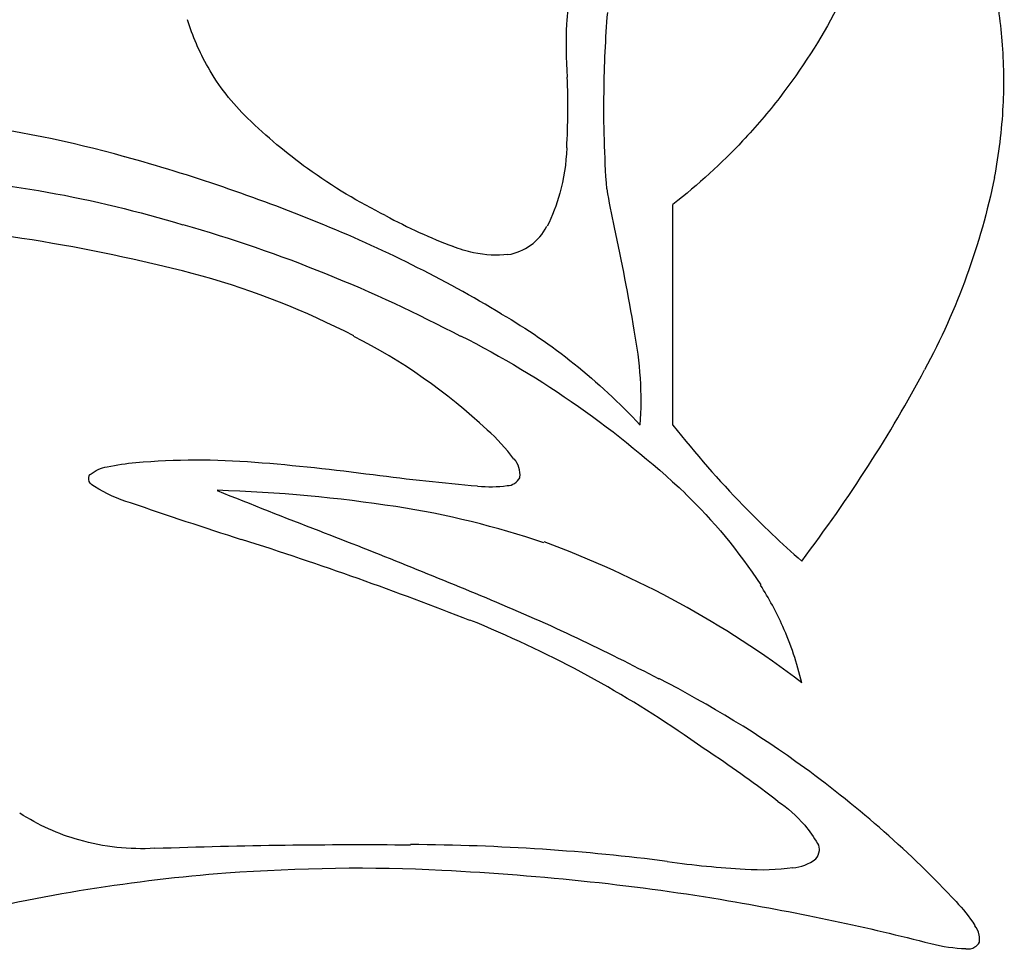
# Model space of a CAD drawing. Extents: x -1.04 to 1.04, y -1.04 to 1.04.
# Tile 16 of 19: x 0.52 to 1.04, y 0.03 to 0.52. Entities that reach past the tile are written whole.
import ezdxf

# ---------------------------------------------------------------- set-up
doc = ezdxf.new("R2010")
doc.units = 0

msp = doc.modelspace()

# ---------------------------------------------------------------- linework, layer by layer
at = {"layer": 'Default', "color": 202, "linetype": 'CONTINUOUS', "extrusion": (-0.782184, -0.325604, 0.531197)}
msp.add_arc((-2.5e-05, -2.3e-05, -1.225504), 0.246219, 218.52059, 227.810357, dxfattribs=at)
at = {"layer": 'Default', "color": 202, "linetype": 'CONTINUOUS', "extrusion": (0.782184, 0.325604, 0.531197)}
msp.add_arc((2.5e-05, 2.3e-05, 1.225504), 0.246219, 38.52059, 47.810357, dxfattribs=at)
at = {"layer": 'Default', "color": 202, "linetype": 'CONTINUOUS', "extrusion": (-0.681444, -0.511711, 0.523246)}
msp.add_arc((-0.001065, -0.001101, -1.21791), 0.282945, 39.501618, 48.123941, dxfattribs=at)
at = {"layer": 'Default', "color": 202, "linetype": 'CONTINUOUS', "extrusion": (0.681444, 0.511711, 0.523246)}
msp.add_arc((0.001065, 0.001101, 1.21791), 0.282945, 219.501618, 228.123941, dxfattribs=at)
at = {"layer": 'Default', "color": 202, "linetype": 'CONTINUOUS', "extrusion": (0.883667, 0.233895, -0.405493)}
msp.add_arc((4e-06, -6e-06, 1.168713), 0.4434, 304.544335, 311.13284, dxfattribs=at)
at = {"layer": 'Default', "color": 202, "linetype": 'CONTINUOUS', "extrusion": (-0.883667, -0.233895, -0.405493)}
msp.add_arc((-4e-06, 6e-06, -1.168713), 0.4434, 124.544335, 131.13284, dxfattribs=at)
at = {"layer": 'Default', "color": 202, "linetype": 'CONTINUOUS', "extrusion": (0.126808, 0.826221, -0.548889)}
msp.add_arc((-0.001479, -0.000314, 0.895129), 0.870981, 190.578466, 196.830342, dxfattribs=at)
at = {"layer": 'Default', "color": 202, "linetype": 'CONTINUOUS', "extrusion": (-0.126808, -0.826221, -0.548889)}
msp.add_arc((0.001479, 0.000314, -0.895129), 0.870981, 10.578466, 16.830342, dxfattribs=at)
at = {"layer": 'Default', "color": 202, "linetype": 'CONTINUOUS', "extrusion": (0.546107, 0.416336, -0.726932)}
msp.add_arc((0, 1e-06, 1.246419), 0.094549, 280.556346, 297.605254, dxfattribs=at)
at = {"layer": 'Default', "color": 202, "linetype": 'CONTINUOUS', "extrusion": (-0.546107, -0.416336, -0.726932)}
msp.add_arc((-0, -1e-06, -1.246419), 0.094549, 100.556346, 117.605254, dxfattribs=at)
at = {"layer": 'Default', "color": 202, "linetype": 'CONTINUOUS', "extrusion": (-0.75824, -0.343092, 0.554401)}
msp.add_arc((-1.2e-05, -1.5e-05, -1.233905), 0.199927, 226.892974, 236.255513, dxfattribs=at)
at = {"layer": 'Default', "color": 202, "linetype": 'CONTINUOUS', "extrusion": (0.75824, 0.343092, 0.554401)}
msp.add_arc((1.2e-05, 1.5e-05, 1.233905), 0.199927, 46.892974, 56.255513, dxfattribs=at)
at = {"layer": 'Default', "color": 202, "linetype": 'CONTINUOUS', "extrusion": (-0.613072, -0.546981, 0.570048)}
msp.add_arc((-0.001458, -0.000902, -1.187656), 0.391551, 29.968637, 36.850411, dxfattribs=at)
at = {"layer": 'Default', "color": 202, "linetype": 'CONTINUOUS', "extrusion": (0.613072, 0.546981, 0.570048)}
msp.add_arc((0.001458, 0.000902, 1.187656), 0.391551, 209.968637, 216.850411, dxfattribs=at)
at = {"layer": 'Default', "color": 202, "linetype": 'CONTINUOUS', "extrusion": (0.542517, 0.414984, -0.730386)}
msp.add_arc((-0, -5e-06, 1.24689), 0.088112, 258.24138, 280.496279, dxfattribs=at)
at = {"layer": 'Default', "color": 202, "linetype": 'CONTINUOUS', "extrusion": (-0.542517, -0.414984, -0.730386)}
msp.add_arc((0, 5e-06, -1.24689), 0.088112, 78.24138, 100.496279, dxfattribs=at)
at = {"layer": 'Default', "color": 202, "linetype": 'CONTINUOUS', "extrusion": (-0.327567, -0.465438, 0.822233)}
msp.add_arc((-0.001246, -0.000656, -1.166649), 0.450216, 26.921366, 32.373669, dxfattribs=at)
at = {"layer": 'Default', "color": 202, "linetype": 'CONTINUOUS', "extrusion": (0.327567, 0.465438, 0.822233)}
msp.add_arc((0.001246, 0.000656, 1.166649), 0.450216, 206.921366, 212.373669, dxfattribs=at)
at = {"layer": 'Default', "color": 202, "linetype": 'CONTINUOUS', "extrusion": (0.862251, 0.253868, -0.438262)}
msp.add_arc((-5e-06, 8e-06, 1.187066), 0.39164, 296.815153, 305.237542, dxfattribs=at)
at = {"layer": 'Default', "color": 202, "linetype": 'CONTINUOUS', "extrusion": (-0.862251, -0.253868, -0.438262)}
msp.add_arc((5e-06, -8e-06, -1.187066), 0.39164, 116.815153, 125.237542, dxfattribs=at)
at = {"layer": 'Default', "color": 202, "linetype": 'CONTINUOUS', "extrusion": (0.204008, 0.798282, -0.56668)}
msp.add_arc((-0.00511, -0.00151, 0.965198), 0.788961, 193.720577, 197.331942, dxfattribs=at)
at = {"layer": 'Default', "color": 202, "linetype": 'CONTINUOUS', "extrusion": (-0.204008, -0.798282, -0.56668)}
msp.add_arc((0.00511, 0.00151, -0.965198), 0.788961, 13.720577, 17.331942, dxfattribs=at)
at = {"layer": 'Default', "color": 202, "linetype": 'CONTINUOUS', "extrusion": (-0.535207, -0.587865, 0.606604)}
msp.add_arc((-4.1e-05, -1.6e-05, -1.145184), 0.501098, 20.104504, 26.478791, dxfattribs=at)
at = {"layer": 'Default', "color": 202, "linetype": 'CONTINUOUS', "extrusion": (0.535207, 0.587865, 0.606604)}
msp.add_arc((4.1e-05, 1.6e-05, 1.145184), 0.501098, 200.104504, 206.478791, dxfattribs=at)
at = {"layer": 'Default', "color": 202, "linetype": 'CONTINUOUS', "extrusion": (-0.343433, 0.208283, 0.91579)}
msp.add_arc((-0.000209, -5.8e-05, -1.036676), 0.698213, 194.246277, 202.252961, dxfattribs=at)
at = {"layer": 'Default', "color": 202, "linetype": 'CONTINUOUS', "extrusion": (0.343433, -0.208283, 0.91579)}
msp.add_arc((0.000209, 5.8e-05, 1.036676), 0.698213, 14.246277, 22.252961, dxfattribs=at)
at = {"layer": 'Default', "color": 202, "linetype": 'CONTINUOUS', "extrusion": (0.581824, 0.467917, -0.665232)}
msp.add_arc((1e-06, 6e-06, 1.233375), 0.203195, 247.537214, 259.469227, dxfattribs=at)
at = {"layer": 'Default', "color": 202, "linetype": 'CONTINUOUS', "extrusion": (-0.581824, -0.467917, -0.665232)}
msp.add_arc((-1e-06, -6e-06, -1.233375), 0.203195, 67.537214, 79.469227, dxfattribs=at)
at = {"layer": 'Default', "color": 202, "linetype": 'CONTINUOUS', "extrusion": (0.265135, 0.768112, -0.582845)}
msp.add_arc((6.3e-05, 2e-05, 1.018439), 0.724829, 194.581688, 200.78887, dxfattribs=at)
at = {"layer": 'Default', "color": 202, "linetype": 'CONTINUOUS', "extrusion": (-0.265135, -0.768112, -0.582845)}
msp.add_arc((-6.3e-05, -2e-05, -1.018439), 0.724829, 14.581688, 20.78887, dxfattribs=at)
at = {"layer": 'Default', "color": 202, "linetype": 'CONTINUOUS', "extrusion": (0.566994, 0.390292, -0.72539)}
msp.add_arc((1e-06, -0, 1.244062), 0.121701, 135.404036, 149.057602, dxfattribs=at)
at = {"layer": 'Default', "color": 202, "linetype": 'CONTINUOUS', "extrusion": (-0.566994, -0.390292, -0.72539)}
msp.add_arc((-1e-06, 0, -1.244062), 0.121701, 315.404036, 329.057602, dxfattribs=at)
at = {"layer": 'Default', "color": 202, "linetype": 'CONTINUOUS', "extrusion": (-0.224563, 0.511275, 0.82956)}
msp.add_arc((6e-06, 4e-06, -0.746043), 1.002962, 218.739735, 225.502436, dxfattribs=at)
at = {"layer": 'Default', "color": 202, "linetype": 'CONTINUOUS', "extrusion": (0.224563, -0.511275, 0.82956)}
msp.add_arc((-6e-06, -4e-06, 0.746043), 1.002962, 38.739735, 45.502436, dxfattribs=at)
at = {"layer": 'Default', "color": 202, "linetype": 'CONTINUOUS', "extrusion": (0.586534, 0.482225, -0.650721)}
msp.add_arc((-3e-06, -7e-06, 1.228856), 0.228933, 234.947134, 247.874936, dxfattribs=at)
at = {"layer": 'Default', "color": 202, "linetype": 'CONTINUOUS', "extrusion": (-0.586534, -0.482225, -0.650721)}
msp.add_arc((3e-06, 7e-06, -1.228856), 0.228933, 54.947134, 67.874936, dxfattribs=at)
at = {"layer": 'Default', "color": 202, "linetype": 'CONTINUOUS', "extrusion": (0.341045, -0.273257, -0.899455)}
msp.add_arc((6e-06, -4e-06, 1.007605), 0.739744, 327.762348, 340.221925, dxfattribs=at)
at = {"layer": 'Default', "color": 202, "linetype": 'CONTINUOUS', "extrusion": (-0.341045, 0.273257, -0.899455)}
msp.add_arc((-6e-06, 4e-06, -1.007605), 0.739744, 147.762348, 160.221925, dxfattribs=at)
at = {"layer": 'Default', "color": 202, "linetype": 'CONTINUOUS', "extrusion": (0.230575, 0.715561, -0.6594)}
msp.add_arc((-0.000149, 6e-06, 0.915885), 0.85053, 175.858506, 186.904978, dxfattribs=at)
at = {"layer": 'Default', "color": 202, "linetype": 'CONTINUOUS', "extrusion": (-0.230575, -0.715561, -0.6594)}
msp.add_arc((0.000149, -6e-06, -0.915885), 0.85053, 355.858506, 366.904978, dxfattribs=at)
at = {"layer": 'Default', "color": 202, "linetype": 'CONTINUOUS', "extrusion": (-0.767075, -0.319158, 0.556538)}
msp.add_arc((0.000118, 0.000288, -1.234989), 0.193447, 246.445935, 252.827128, dxfattribs=at)
at = {"layer": 'Default', "color": 202, "linetype": 'CONTINUOUS', "extrusion": (0.767075, 0.319158, 0.556538)}
msp.add_arc((-0.000118, -0.000288, 1.234989), 0.193447, 66.445935, 72.827128, dxfattribs=at)
at = {"layer": 'Default', "color": 202, "linetype": 'CONTINUOUS', "extrusion": (0.55034, 0.400275, -0.732739)}
msp.add_arc((4e-06, -3e-06, 1.241267), 0.147504, 150.012589, 159.216516, dxfattribs=at)
at = {"layer": 'Default', "color": 202, "linetype": 'CONTINUOUS', "extrusion": (-0.55034, -0.400275, -0.732739)}
msp.add_arc((-4e-06, 3e-06, -1.241267), 0.147504, 330.012589, 339.216516, dxfattribs=at)
at = {"layer": 'Default', "color": 202, "linetype": 'CONTINUOUS', "extrusion": (1, 0, -0)}
msp.add_arc((-2.9e-05, 8.7e-05, 0.861596), 0.905714, 289.549797, 297.591519, dxfattribs=at)
at = {"layer": 'Default', "color": 202, "linetype": 'CONTINUOUS', "extrusion": (-1, -0, -0)}
msp.add_arc((2.9e-05, -8.7e-05, -0.861596), 0.905714, 109.549797, 117.591519, dxfattribs=at)
at = {"layer": 'Default', "color": 202, "linetype": 'CONTINUOUS', "extrusion": (-0.265877, 0.524133, 0.80907)}
msp.add_arc((-7.1e-05, -7e-05, -0.788405), 0.969909, 222.111789, 233.316952, dxfattribs=at)
at = {"layer": 'Default', "color": 202, "linetype": 'CONTINUOUS', "extrusion": (0.265877, -0.524133, 0.80907)}
msp.add_arc((7.1e-05, 7e-05, 0.788405), 0.969909, 42.111789, 53.316952, dxfattribs=at)
at = {"layer": 'Default', "color": 202, "linetype": 'CONTINUOUS', "extrusion": (-0.59482, -0.490921, 0.636542)}
msp.add_arc((-1.4e-05, 2.3e-05, -1.22498), 0.24887, 302.312429, 312.49936, dxfattribs=at)
at = {"layer": 'Default', "color": 202, "linetype": 'CONTINUOUS', "extrusion": (0.59482, 0.490921, 0.636542)}
msp.add_arc((1.4e-05, -2.3e-05, 1.22498), 0.24887, 122.312429, 132.49936, dxfattribs=at)
at = {"layer": 'Default', "color": 202, "linetype": 'CONTINUOUS', "extrusion": (0.280554, -0.439378, -0.853368)}
msp.add_arc((-0.000197, 0.000139, 0.856252), 0.910918, 323.122997, 334.22681, dxfattribs=at)
at = {"layer": 'Default', "color": 202, "linetype": 'CONTINUOUS', "extrusion": (-0.280554, 0.439378, -0.853368)}
msp.add_arc((0.000197, -0.000139, -0.856252), 0.910918, 143.122997, 154.22681, dxfattribs=at)
at = {"layer": 'Default', "color": 202, "linetype": 'CONTINUOUS', "extrusion": (-0.313037, 0.36307, 0.877604)}
msp.add_arc((1.5e-05, 4e-06, -0.912977), 0.853814, 196.110397, 204.249248, dxfattribs=at)
at = {"layer": 'Default', "color": 202, "linetype": 'CONTINUOUS', "extrusion": (0.313037, -0.36307, 0.877604)}
msp.add_arc((-1.5e-05, -4e-06, 0.912977), 0.853814, 16.110397, 24.249248, dxfattribs=at)
at = {"layer": 'Default', "color": 202, "linetype": 'CONTINUOUS', "extrusion": (-0.606203, -0.354649, 0.711859)}
msp.add_arc((6e-06, -1e-06, -1.248839), 0.053861, 344.786643, 383.455244, dxfattribs=at)
at = {"layer": 'Default', "color": 202, "linetype": 'CONTINUOUS', "extrusion": (0.606203, 0.354649, 0.711859)}
msp.add_arc((-6e-06, 1e-06, 1.248839), 0.053861, 164.786643, 203.455244, dxfattribs=at)
at = {"layer": 'Default', "color": 202, "linetype": 'CONTINUOUS', "extrusion": (-0.354403, 0.171235, -0.919281)}
msp.add_arc((-0.001499, -0.001789, 0.548139), 1.121073, 229.597753, 232.510128, dxfattribs=at)
at = {"layer": 'Default', "color": 202, "linetype": 'CONTINUOUS', "extrusion": (0.354403, -0.171235, -0.919281)}
msp.add_arc((0.001499, 0.001789, -0.548139), 1.121073, 49.597753, 52.510128, dxfattribs=at)
at = {"layer": 'Default', "color": 202, "linetype": 'CONTINUOUS', "extrusion": (0.600196, 0.36953, -0.709375)}
msp.add_arc((1e-06, 0, 1.247841), 0.073431, 213.637286, 224.243014, dxfattribs=at)
at = {"layer": 'Default', "color": 202, "linetype": 'CONTINUOUS', "extrusion": (-0.600196, -0.36953, -0.709375)}
msp.add_arc((-1e-06, -0, -1.247841), 0.073431, 33.637286, 44.243014, dxfattribs=at)
at = {"layer": 'Default', "color": 202, "linetype": 'CONTINUOUS', "extrusion": (0.598659, 0.382156, -0.703963)}
msp.add_arc((-0.000277, -0.00014, 1.246707), 0.090365, 199.277869, 214.251205, dxfattribs=at)
at = {"layer": 'Default', "color": 202, "linetype": 'CONTINUOUS', "extrusion": (-0.598659, -0.382156, -0.703963)}
msp.add_arc((0.000277, 0.00014, -1.246707), 0.090365, 19.277869, 34.251205, dxfattribs=at)
at = {"layer": 'Default', "color": 202, "linetype": 'CONTINUOUS', "extrusion": (-0.417506, 0.106979, 0.902355)}
msp.add_arc((-1.1e-05, 0, -1.135781), 0.522005, 168.333435, 178.802786, dxfattribs=at)
at = {"layer": 'Default', "color": 202, "linetype": 'CONTINUOUS', "extrusion": (0.417506, -0.106979, 0.902355)}
msp.add_arc((1.1e-05, -0, 1.135781), 0.522005, 348.333435, 358.802786, dxfattribs=at)
at = {"layer": 'Default', "color": 202, "linetype": 'CONTINUOUS', "extrusion": (0.535443, 0.029312, -0.844063)}
msp.add_arc((0, 0, 1.195724), 0.364341, 28.91205, 45.263407, dxfattribs=at)
at = {"layer": 'Default', "color": 202, "linetype": 'CONTINUOUS', "extrusion": (-0.535443, -0.029312, -0.844063)}
msp.add_arc((-0, -0, -1.195724), 0.364341, 208.91205, 225.263407, dxfattribs=at)
at = {"layer": 'Default', "color": 202, "linetype": 'CONTINUOUS', "extrusion": (0.569824, 0.28195, -0.771884)}
msp.add_arc((-2.7e-05, 6.6e-05, 1.238521), 0.168939, 109.522836, 127.415727, dxfattribs=at)
at = {"layer": 'Default', "color": 202, "linetype": 'CONTINUOUS', "extrusion": (-0.569824, -0.28195, -0.771884)}
msp.add_arc((2.7e-05, -6.6e-05, -1.238521), 0.168939, 289.522836, 307.415727, dxfattribs=at)
at = {"layer": 'Default', "color": 202, "linetype": 'CONTINUOUS', "extrusion": (-0.47857, -0.030677, 0.877513)}
msp.add_arc((-0, -2e-06, -1.202062), 0.342852, 137.07364, 152.737486, dxfattribs=at)
at = {"layer": 'Default', "color": 202, "linetype": 'CONTINUOUS', "extrusion": (0.47857, 0.030677, 0.877513)}
msp.add_arc((0, 2e-06, 1.202062), 0.342852, 317.07364, 332.737486, dxfattribs=at)
at = {"layer": 'Default', "color": 202, "linetype": 'CONTINUOUS', "extrusion": (0.421995, -0.224178, -0.878445)}
msp.add_arc((-0.00021, -5e-06, 1.060902), 0.66126, 359.092784, 373.385577, dxfattribs=at)
at = {"layer": 'Default', "color": 202, "linetype": 'CONTINUOUS', "extrusion": (-0.421995, 0.224178, -0.878445)}
msp.add_arc((0.00021, 5e-06, -1.060902), 0.66126, 179.092784, 193.385577, dxfattribs=at)
at = {"layer": 'Default', "color": 202, "linetype": 'CONTINUOUS', "extrusion": (0.24466, -0.807831, 0.536238)}
msp.add_arc((-4e-06, 3e-06, -0.390147), 1.187559, 323.666005, 331.935091, dxfattribs=at)
at = {"layer": 'Default', "color": 202, "linetype": 'CONTINUOUS', "extrusion": (-0.24466, 0.807831, 0.536238)}
msp.add_arc((4e-06, -3e-06, 0.390147), 1.187559, 143.666005, 151.935091, dxfattribs=at)
at = {"layer": 'Default', "color": 202, "linetype": 'CONTINUOUS', "extrusion": (-0.778824, -0.401835, 0.481624)}
msp.add_arc((-9e-06, 1.7e-05, -1.203831), 0.336606, 291.937305, 302.352484, dxfattribs=at)
at = {"layer": 'Default', "color": 202, "linetype": 'CONTINUOUS', "extrusion": (0.778824, 0.401835, 0.481624)}
msp.add_arc((9e-06, -1.7e-05, 1.203831), 0.336606, 111.937305, 122.352484, dxfattribs=at)
at = {"layer": 'Default', "color": 202, "linetype": 'CONTINUOUS', "extrusion": (-0.582181, -0.185039, 0.791724)}
msp.add_arc((-5.8e-05, 0.000118, -1.246695), 0.090711, 113.400269, 127.301948, dxfattribs=at)
at = {"layer": 'Default', "color": 202, "linetype": 'CONTINUOUS', "extrusion": (0.582181, 0.185039, 0.791724)}
msp.add_arc((5.8e-05, -0.000118, 1.246695), 0.090711, 293.400269, 307.301948, dxfattribs=at)
at = {"layer": 'Default', "color": 202, "linetype": 'CONTINUOUS', "extrusion": (0.454755, 0.206333, -0.866386)}
msp.add_arc((-4.4e-05, 7e-06, 1.249772), 0.023915, 346.290362, 373.969221, dxfattribs=at)
at = {"layer": 'Default', "color": 202, "linetype": 'CONTINUOUS', "extrusion": (-0.454755, -0.206333, -0.866386)}
msp.add_arc((4.4e-05, -7e-06, -1.249772), 0.023915, 166.290362, 193.969221, dxfattribs=at)
at = {"layer": 'Default', "color": 202, "linetype": 'CONTINUOUS', "extrusion": (0.479551, 0.112745, -0.870241)}
msp.add_arc((-2e-06, -4e-06, 1.241601), 0.144666, 0.480085, 7.382751, dxfattribs=at)
at = {"layer": 'Default', "color": 202, "linetype": 'CONTINUOUS', "extrusion": (-0.479551, -0.112745, -0.870241)}
msp.add_arc((2e-06, 4e-06, -1.241601), 0.144666, 180.480085, 187.382751, dxfattribs=at)
at = {"layer": 'Default', "color": 202, "linetype": 'CONTINUOUS', "extrusion": (0.49374, -0.179138, -0.850958)}
msp.add_arc((-0.000311, 0.000112, 1.146446), 0.49849, 338.53311, 346.876327, dxfattribs=at)
at = {"layer": 'Default', "color": 202, "linetype": 'CONTINUOUS', "extrusion": (-0.49374, 0.179138, -0.850958)}
msp.add_arc((0.000311, -0.000112, -1.146446), 0.49849, 158.53311, 166.876327, dxfattribs=at)
at = {"layer": 'Default', "color": 202, "linetype": 'CONTINUOUS', "extrusion": (0.296543, -0.747857, -0.593947)}
msp.add_arc((-0.000368, 0.000434, 0.592747), 1.101091, 309.529208, 313.392077, dxfattribs=at)
at = {"layer": 'Default', "color": 202, "linetype": 'CONTINUOUS', "extrusion": (-0.296543, 0.747857, -0.593947)}
msp.add_arc((0.000368, -0.000434, -0.592747), 1.101091, 129.529208, 133.392077, dxfattribs=at)
at = {"layer": 'Default', "color": 202, "linetype": 'CONTINUOUS', "extrusion": (-0.618296, -0.222861, 0.753686)}
msp.add_arc((-4e-06, -9e-06, -1.249957), 0.01038, 57.533806, 116.045539, dxfattribs=at)
at = {"layer": 'Default', "color": 202, "linetype": 'CONTINUOUS', "extrusion": (0.618296, 0.222861, 0.753686)}
msp.add_arc((4e-06, 9e-06, 1.249957), 0.01038, 237.533806, 296.045539, dxfattribs=at)
at = {"layer": 'Default', "color": 202, "linetype": 'CONTINUOUS', "extrusion": (0.44573, 0.219678, -0.867794)}
msp.add_arc((-0, -0, 1.249993), 0.004098, 218.925845, 332.563085, dxfattribs=at)
at = {"layer": 'Default', "color": 202, "linetype": 'CONTINUOUS', "extrusion": (-0.44573, -0.219678, -0.867794)}
msp.add_arc((0, 0, -1.249993), 0.004098, 38.925845, 152.563085, dxfattribs=at)
at = {"layer": 'Default', "color": 202, "linetype": 'CONTINUOUS', "extrusion": (-0.368136, -0.846933, 0.383641)}
msp.add_arc((-8.9e-05, 0.00011, -0.875442), 0.892386, 306.826493, 311.197353, dxfattribs=at)
at = {"layer": 'Default', "color": 202, "linetype": 'CONTINUOUS', "extrusion": (0.368136, 0.846933, 0.383641)}
msp.add_arc((8.9e-05, -0.00011, 0.875442), 0.892386, 126.826493, 131.197353, dxfattribs=at)
at = {"layer": 'Default', "color": 202, "linetype": 'CONTINUOUS', "extrusion": (-0.617722, -0.227145, 0.752878)}
msp.add_arc((1e-06, -0, -1.249931), 0.013125, 345.619892, 393.3847, dxfattribs=at)
at = {"layer": 'Default', "color": 202, "linetype": 'CONTINUOUS', "extrusion": (0.617722, 0.227145, 0.752878)}
msp.add_arc((-1e-06, 0, 1.249931), 0.013125, 165.619892, 213.3847, dxfattribs=at)
at = {"layer": 'Default', "color": 202, "linetype": 'CONTINUOUS', "extrusion": (0.468191, 0.268692, -0.841785)}
msp.add_arc((-7.6e-05, -7.3e-05, 1.247513), 0.078711, 221.359685, 237.599008, dxfattribs=at)
at = {"layer": 'Default', "color": 202, "linetype": 'CONTINUOUS', "extrusion": (-0.468191, -0.268692, -0.841785)}
msp.add_arc((7.6e-05, 7.3e-05, -1.247513), 0.078711, 41.359685, 57.599008, dxfattribs=at)
at = {"layer": 'Default', "color": 202, "linetype": 'CONTINUOUS', "extrusion": (-0.600547, -0.288544, 0.745712)}
msp.add_arc((0.000135, -5.7e-05, -1.246527), 0.092963, 334.908922, 347.319888, dxfattribs=at)
at = {"layer": 'Default', "color": 202, "linetype": 'CONTINUOUS', "extrusion": (0.600547, 0.288544, 0.745712)}
msp.add_arc((-0.000135, 5.7e-05, 1.246527), 0.092963, 154.908922, 167.319888, dxfattribs=at)
at = {"layer": 'Default', "color": 202, "linetype": 'CONTINUOUS', "extrusion": (-0.394895, 0.582311, 0.710614)}
msp.add_arc((3e-06, 2e-06, -0.835635), 0.929634, 217.438396, 224.334554, dxfattribs=at)
at = {"layer": 'Default', "color": 202, "linetype": 'CONTINUOUS', "extrusion": (0.394895, -0.582311, 0.710614)}
msp.add_arc((-3e-06, -2e-06, 0.835635), 0.929634, 37.438396, 44.334554, dxfattribs=at)
at = {"layer": 'Default', "color": 202, "linetype": 'CONTINUOUS', "extrusion": (-0.426663, -0.89328, 0.141459)}
msp.add_arc((-0.000743, 0.001579, -0.653606), 1.067249, 294.675407, 298.121984, dxfattribs=at)
at = {"layer": 'Default', "color": 202, "linetype": 'CONTINUOUS', "extrusion": (0.426663, 0.89328, 0.141459)}
msp.add_arc((0.000743, -0.001579, 0.653606), 1.067249, 114.675407, 118.121984, dxfattribs=at)
at = {"layer": 'Default', "color": 202, "linetype": 'CONTINUOUS', "extrusion": (0.597636, 0.028143, -0.801273)}
msp.add_arc((-4.8e-05, -4.5e-05, 1.214501), 0.295848, 40.23393, 53.515365, dxfattribs=at)
at = {"layer": 'Default', "color": 202, "linetype": 'CONTINUOUS', "extrusion": (-0.597636, -0.028143, -0.801273)}
msp.add_arc((4.8e-05, 4.5e-05, -1.214501), 0.295848, 220.23393, 233.515365, dxfattribs=at)
at = {"layer": 'Default', "color": 202, "linetype": 'CONTINUOUS', "extrusion": (0.399723, 0.892014, -0.21103)}
msp.add_arc((-0.000517, -0.001026, 0.69134), 1.040268, 242.589089, 246.338705, dxfattribs=at)
at = {"layer": 'Default', "color": 202, "linetype": 'CONTINUOUS', "extrusion": (-0.399723, -0.892014, -0.21103)}
msp.add_arc((0.000517, 0.001026, -0.69134), 1.040268, 62.589089, 66.338705, dxfattribs=at)
at = {"layer": 'Default', "color": 202, "linetype": 'CONTINUOUS', "extrusion": (-0.482506, 0.366654, 0.795457)}
msp.add_arc((4.4e-05, 1.1e-05, -1.038468), 0.695807, 195.005966, 203.088266, dxfattribs=at)
at = {"layer": 'Default', "color": 202, "linetype": 'CONTINUOUS', "extrusion": (0.482506, -0.366654, 0.795457)}
msp.add_arc((-4.4e-05, -1.1e-05, 1.038468), 0.695807, 15.005966, 23.088266, dxfattribs=at)
at = {"layer": 'Default', "color": 202, "linetype": 'CONTINUOUS', "extrusion": (-0.783039, -0.428451, 0.450865)}
msp.add_arc((-2e-06, 3e-06, -1.189063), 0.385528, 301.668993, 309.112083, dxfattribs=at)
at = {"layer": 'Default', "color": 202, "linetype": 'CONTINUOUS', "extrusion": (0.783039, 0.428451, 0.450865)}
msp.add_arc((2e-06, -3e-06, 1.189063), 0.385528, 121.668993, 129.112083, dxfattribs=at)
at = {"layer": 'Default', "color": 202, "linetype": 'CONTINUOUS', "extrusion": (-0.223153, -0.943044, -0.24672)}
msp.add_arc((1e-06, -1e-06, -0.131593), 1.243053, 298.846336, 304.075767, dxfattribs=at)
at = {"layer": 'Default', "color": 202, "linetype": 'CONTINUOUS', "extrusion": (0.223153, 0.943044, -0.24672)}
msp.add_arc((-1e-06, 1e-06, 0.131593), 1.243053, 118.846336, 124.075767, dxfattribs=at)
at = {"layer": 'Default', "color": 202, "linetype": 'CONTINUOUS', "extrusion": (0.049747, 0.895738, 0.441791)}
msp.add_arc((6.3e-05, 8.3e-05, -0.214671), 1.231533, 232.931583, 239.787392, dxfattribs=at)
at = {"layer": 'Default', "color": 202, "linetype": 'CONTINUOUS', "extrusion": (-0.049747, -0.895738, 0.441791)}
msp.add_arc((-6.3e-05, -8.3e-05, 0.214671), 1.231533, 52.931583, 59.787392, dxfattribs=at)
at = {"layer": 'Default', "color": 202, "linetype": 'CONTINUOUS', "extrusion": (-0.428434, 0.445945, 0.785861)}
msp.add_arc((-3.5e-05, -7e-06, -0.967179), 0.791838, 186.896598, 200.9399, dxfattribs=at)
at = {"layer": 'Default', "color": 202, "linetype": 'CONTINUOUS', "extrusion": (0.428434, -0.445945, 0.785861)}
msp.add_arc((3.5e-05, 7e-06, 0.967179), 0.791838, 6.896598, 20.9399, dxfattribs=at)
at = {"layer": 'Default', "color": 202, "linetype": 'CONTINUOUS', "extrusion": (-0.671073, -0.109065, 0.733325)}
msp.add_arc((5e-06, -1e-05, -1.24246), 0.1371, 109.941495, 120.789637, dxfattribs=at)
at = {"layer": 'Default', "color": 202, "linetype": 'CONTINUOUS', "extrusion": (0.671073, 0.109065, 0.733325)}
msp.add_arc((-5e-06, 1e-05, 1.24246), 0.1371, 289.941495, 300.789637, dxfattribs=at)
at = {"layer": 'Default', "color": 202, "linetype": 'CONTINUOUS', "extrusion": (0.083001, -0.799613, -0.594752)}
msp.add_arc((-0.000243, 0.000252, 0.468977), 1.159039, 312.534706, 318.440126, dxfattribs=at)
at = {"layer": 'Default', "color": 202, "linetype": 'CONTINUOUS', "extrusion": (-0.083001, 0.799613, -0.594752)}
msp.add_arc((0.000243, -0.000252, -0.468977), 1.159039, 132.534706, 138.440126, dxfattribs=at)
at = {"layer": 'Default', "color": 202, "linetype": 'CONTINUOUS', "extrusion": (-0.339927, 0.506779, 0.792227)}
msp.add_arc((-8.6e-05, -3.1e-05, -0.9284), 0.836912, 197.48824, 208.119986, dxfattribs=at)
at = {"layer": 'Default', "color": 202, "linetype": 'CONTINUOUS', "extrusion": (0.339927, -0.506779, 0.792227)}
msp.add_arc((8.6e-05, 3.1e-05, 0.9284), 0.836912, 17.48824, 28.119986, dxfattribs=at)
at = {"layer": 'Default', "color": 202, "linetype": 'CONTINUOUS', "extrusion": (-0.678101, -0.114103, 0.726058)}
msp.add_arc((1e-06, -5e-06, -1.243929), 0.123051, 94.973874, 109.711322, dxfattribs=at)
at = {"layer": 'Default', "color": 202, "linetype": 'CONTINUOUS', "extrusion": (0.678101, 0.114103, 0.726058)}
msp.add_arc((-1e-06, 5e-06, 1.243929), 0.123051, 274.973874, 289.711322, dxfattribs=at)
at = {"layer": 'Default', "color": 202, "linetype": 'CONTINUOUS', "extrusion": (-0.357352, 0.55798, 0.748971)}
msp.add_arc((-1.7e-05, -8e-06, -0.88241), 0.885336, 196.25354, 203.711602, dxfattribs=at)
at = {"layer": 'Default', "color": 202, "linetype": 'CONTINUOUS', "extrusion": (0.357352, -0.55798, 0.748971)}
msp.add_arc((1.7e-05, 8e-06, 0.88241), 0.885336, 16.25354, 23.711602, dxfattribs=at)
at = {"layer": 'Default', "color": 202, "linetype": 'CONTINUOUS', "extrusion": (0.699898, 0.657932, -0.277971)}
msp.add_arc((-0.001038, -0.001293, 0.946234), 0.815129, 231.448867, 232.926083, dxfattribs=at)
at = {"layer": 'Default', "color": 202, "linetype": 'CONTINUOUS', "extrusion": (-0.699898, -0.657932, -0.277971)}
msp.add_arc((0.001038, 0.001293, -0.946234), 0.815129, 51.448867, 52.926083, dxfattribs=at)
at = {"layer": 'Default', "color": 202, "linetype": 'CONTINUOUS', "extrusion": (-0.239464, 0.635949, 0.733639)}
msp.add_arc((-0.001108, -0.000523, -0.771501), 0.982282, 204.486137, 207.697233, dxfattribs=at)
at = {"layer": 'Default', "color": 202, "linetype": 'CONTINUOUS', "extrusion": (0.239464, -0.635949, 0.733639)}
msp.add_arc((0.001108, 0.000523, 0.771501), 0.982282, 24.486137, 27.697233, dxfattribs=at)
at = {"layer": 'Default', "color": 202, "linetype": 'CONTINUOUS', "extrusion": (-0.302421, 0.609826, 0.732566)}
msp.add_arc((-2.7e-05, -7e-06, -0.811391), 0.950837, 192.397138, 200.881016, dxfattribs=at)
at = {"layer": 'Default', "color": 202, "linetype": 'CONTINUOUS', "extrusion": (0.302421, -0.609826, 0.732566)}
msp.add_arc((2.7e-05, 7e-06, 0.811391), 0.950837, 12.397138, 20.881016, dxfattribs=at)
at = {"layer": 'Default', "color": 202, "linetype": 'CONTINUOUS', "extrusion": (0.714628, 0.01724, -0.699292)}
msp.add_arc((0.000264, 0.000174, 1.246626), 0.091469, 25.950402, 40.764166, dxfattribs=at)
at = {"layer": 'Default', "color": 202, "linetype": 'CONTINUOUS', "extrusion": (-0.714628, -0.01724, -0.699292)}
msp.add_arc((-0.000264, -0.000174, -1.246626), 0.091469, 205.950402, 220.764166, dxfattribs=at)
at = {"layer": 'Default', "color": 202, "linetype": 'CONTINUOUS', "extrusion": (0.456534, 0.167102, -0.873873)}
msp.add_arc((-1e-06, -1e-06, 1.243282), 0.129416, 212.336069, 228.727348, dxfattribs=at)
at = {"layer": 'Default', "color": 202, "linetype": 'CONTINUOUS', "extrusion": (-0.456534, -0.167102, -0.873873)}
msp.add_arc((1e-06, 1e-06, -1.243282), 0.129416, 32.336069, 48.727348, dxfattribs=at)
at = {"layer": 'Default', "color": 202, "linetype": 'CONTINUOUS', "extrusion": (0.721255, 0.029148, -0.692056)}
msp.add_arc((-1e-06, -1e-06, 1.247894), 0.072539, 41.469076, 52.220586, dxfattribs=at)
at = {"layer": 'Default', "color": 202, "linetype": 'CONTINUOUS', "extrusion": (-0.721255, -0.029148, -0.692056)}
msp.add_arc((1e-06, 1e-06, -1.247894), 0.072539, 221.469076, 232.220586, dxfattribs=at)
at = {"layer": 'Default', "color": 202, "linetype": 'CONTINUOUS', "extrusion": (0.458273, 0.178608, -0.87068)}
msp.add_arc((-1e-06, -1e-06, 1.24163), 0.14441, 195.453208, 213.362808, dxfattribs=at)
at = {"layer": 'Default', "color": 202, "linetype": 'CONTINUOUS', "extrusion": (-0.458273, -0.178608, -0.87068)}
msp.add_arc((1e-06, 1e-06, -1.24163), 0.14441, 15.453208, 33.362808, dxfattribs=at)
at = {"layer": 'Default', "color": 202, "linetype": 'CONTINUOUS', "extrusion": (0.16474, -0.955578, -0.244399)}
msp.add_arc((1.3e-05, -2.4e-05, 0.289398), 1.216011, 299.20557, 306.686666, dxfattribs=at)
at = {"layer": 'Default', "color": 202, "linetype": 'CONTINUOUS', "extrusion": (-0.16474, 0.955578, -0.244399)}
msp.add_arc((-1.3e-05, 2.4e-05, -0.289398), 1.216011, 119.20557, 126.686666, dxfattribs=at)
at = {"layer": 'Default', "color": 202, "linetype": 'CONTINUOUS', "extrusion": (-0.316347, 0.83303, 0.453856)}
msp.add_arc((1e-06, 1e-06, -0.621813), 1.084366, 220.174653, 229.441046, dxfattribs=at)
at = {"layer": 'Default', "color": 202, "linetype": 'CONTINUOUS', "extrusion": (0.316347, -0.83303, 0.453856)}
msp.add_arc((-1e-06, -1e-06, 0.621813), 1.084366, 40.174653, 49.441046, dxfattribs=at)
at = {"layer": 'Default', "color": 202, "linetype": 'CONTINUOUS', "extrusion": (0.747416, 0.064104, -0.661256)}
msp.add_arc((1.4e-05, -1.7e-05, 1.249982), 0.006722, 107.559861, 151.742518, dxfattribs=at)
at = {"layer": 'Default', "color": 202, "linetype": 'CONTINUOUS', "extrusion": (-0.747416, -0.064104, -0.661256)}
msp.add_arc((-1.4e-05, 1.7e-05, -1.249982), 0.006722, 287.559861, 331.742518, dxfattribs=at)
at = {"layer": 'Default', "color": 202, "linetype": 'CONTINUOUS', "extrusion": (0.748357, 0.063599, -0.66024)}
msp.add_arc((0, 1e-06, 1.249991), 0.004872, 56.906227, 105.265015, dxfattribs=at)
at = {"layer": 'Default', "color": 202, "linetype": 'CONTINUOUS', "extrusion": (-0.748357, -0.063599, -0.66024)}
msp.add_arc((-0, -1e-06, -1.249991), 0.004872, 236.906227, 285.265015, dxfattribs=at)
at = {"layer": 'Default', "color": 202, "linetype": 'CONTINUOUS', "extrusion": (-0.595884, -0.588265, 0.546687)}
msp.add_arc((0.000291, -0.000201, -1.049589), 0.678514, 324.292611, 329.170246, dxfattribs=at)
at = {"layer": 'Default', "color": 202, "linetype": 'CONTINUOUS', "extrusion": (0.595884, 0.588265, 0.546687)}
msp.add_arc((-0.000291, 0.000201, 1.049589), 0.678514, 144.292611, 149.170246, dxfattribs=at)
at = {"layer": 'Default', "color": 202, "linetype": 'CONTINUOUS', "extrusion": (-0.736777, -0.092719, 0.669749)}
msp.add_arc((-0.000139, -5e-06, -1.249139), 0.046538, 357.71897, 381.15094, dxfattribs=at)
at = {"layer": 'Default', "color": 202, "linetype": 'CONTINUOUS', "extrusion": (0.736777, 0.092719, 0.669749)}
msp.add_arc((0.000139, 5e-06, 1.249139), 0.046538, 177.71897, 201.15094, dxfattribs=at)
at = {"layer": 'Default', "color": 202, "linetype": 'CONTINUOUS', "extrusion": (0.400667, -0.694826, -0.597229)}
msp.add_arc((1e-05, -1.1e-05, 0.849273), 0.917175, 308.868903, 317.383124, dxfattribs=at)
at = {"layer": 'Default', "color": 202, "linetype": 'CONTINUOUS', "extrusion": (-0.400667, 0.694826, -0.597229)}
msp.add_arc((-1e-05, 1.1e-05, -0.849273), 0.917175, 128.868903, 137.383124, dxfattribs=at)
at = {"layer": 'Default', "color": 202, "linetype": 'CONTINUOUS', "extrusion": (0.240876, -0.888656, -0.390216)}
msp.add_arc((8e-06, -7e-06, 0.509708), 1.141347, 309.880866, 319.93786, dxfattribs=at)
at = {"layer": 'Default', "color": 202, "linetype": 'CONTINUOUS', "extrusion": (-0.240876, 0.888656, -0.390216)}
msp.add_arc((-8e-06, 7e-06, -0.509708), 1.141347, 129.880866, 139.93786, dxfattribs=at)
at = {"layer": 'Default', "color": 202, "linetype": 'CONTINUOUS', "extrusion": (-0.70244, -0.261571, 0.661936)}
msp.add_arc((0.000179, -4.7e-05, -1.222609), 0.260061, 343.361909, 351.543525, dxfattribs=at)
at = {"layer": 'Default', "color": 202, "linetype": 'CONTINUOUS', "extrusion": (0.70244, 0.261571, 0.661936)}
msp.add_arc((-0.000179, 4.7e-05, 1.222609), 0.260061, 163.361909, 171.543525, dxfattribs=at)
at = {"layer": 'Default', "color": 202, "linetype": 'CONTINUOUS', "extrusion": (0.430175, -0.617602, -0.658421)}
msp.add_arc((-3e-06, 5e-06, 0.938991), 0.82511, 300.414853, 311.969449, dxfattribs=at)
at = {"layer": 'Default', "color": 202, "linetype": 'CONTINUOUS', "extrusion": (-0.430175, 0.617602, -0.658421)}
msp.add_arc((3e-06, -5e-06, -0.938991), 0.82511, 120.414853, 131.969449, dxfattribs=at)
at = {"layer": 'Default', "color": 202, "linetype": 'CONTINUOUS', "extrusion": (0.11874, -0.952967, -0.278846)}
msp.add_arc((-2.3e-05, 1.7e-05, 0.30006), 1.21348, 317.212137, 324.963645, dxfattribs=at)
at = {"layer": 'Default', "color": 202, "linetype": 'CONTINUOUS', "extrusion": (-0.11874, 0.952967, -0.278846)}
msp.add_arc((2.3e-05, -1.7e-05, -0.30006), 1.21348, 137.212137, 144.963645, dxfattribs=at)
at = {"layer": 'Default', "color": 202, "linetype": 'CONTINUOUS', "extrusion": (0.776442, -0.041476, -0.628823)}
msp.add_arc((-0.000257, -0.000163, 1.243943), 0.123208, 30.756983, 40.399528, dxfattribs=at)
at = {"layer": 'Default', "color": 202, "linetype": 'CONTINUOUS', "extrusion": (-0.776442, 0.041476, -0.628823)}
msp.add_arc((0.000257, 0.000163, -1.243943), 0.123208, 210.756983, 220.399528, dxfattribs=at)
at = {"layer": 'Default', "color": 202, "linetype": 'CONTINUOUS', "extrusion": (-0.814151, -0.024739, 0.580126)}
msp.add_arc((-6e-06, 4e-06, -1.24996), 0.01, 107.861521, 143.760049, dxfattribs=at)
at = {"layer": 'Default', "color": 202, "linetype": 'CONTINUOUS', "extrusion": (0.814151, 0.024739, 0.580126)}
msp.add_arc((6e-06, -4e-06, 1.24996), 0.01, 287.861521, 323.760049, dxfattribs=at)
at = {"layer": 'Default', "color": 202, "linetype": 'CONTINUOUS', "extrusion": (-0.815508, -0.025769, 0.578171)}
msp.add_arc((4e-06, 2.8e-05, -1.249982), 0.006753, 73.664184, 105.786175, dxfattribs=at)
at = {"layer": 'Default', "color": 202, "linetype": 'CONTINUOUS', "extrusion": (0.815508, 0.025769, 0.578171)}
msp.add_arc((-4e-06, -2.8e-05, 1.249982), 0.006753, 253.664184, 285.786175, dxfattribs=at)
at = {"layer": 'Default', "color": 202, "linetype": 'CONTINUOUS', "extrusion": (0.800712, 0.177632, -0.572107)}
msp.add_arc((0.000244, 3.9e-05, 1.234615), 0.195763, 187.617876, 196.793356, dxfattribs=at)
at = {"layer": 'Default', "color": 202, "linetype": 'CONTINUOUS', "extrusion": (-0.800712, -0.177632, -0.572107)}
msp.add_arc((-0.000244, -3.9e-05, -1.234615), 0.195763, 7.617876, 16.793356, dxfattribs=at)
at = {"layer": 'Default', "color": 202, "linetype": 'CONTINUOUS', "extrusion": (-0.813365, -0.036981, 0.580577)}
msp.add_arc((-8e-06, -1e-06, -1.249849), 0.019429, 352.920807, 377.525523, dxfattribs=at)
at = {"layer": 'Default', "color": 202, "linetype": 'CONTINUOUS', "extrusion": (0.813365, 0.036981, 0.580577)}
msp.add_arc((8e-06, 1e-06, 1.249849), 0.019429, 172.920807, 197.525523, dxfattribs=at)
at = {"layer": 'Default', "color": 202, "linetype": 'CONTINUOUS', "extrusion": (-0.814924, -0.030526, 0.578763)}
msp.add_arc((0.000142, 8.2e-05, -1.249953), 0.010661, 16.636236, 43.34134, dxfattribs=at)
at = {"layer": 'Default', "color": 202, "linetype": 'CONTINUOUS', "extrusion": (0.814924, 0.030526, 0.578763)}
msp.add_arc((-0.000142, -8.2e-05, 1.249953), 0.010661, 196.636236, 223.34134, dxfattribs=at)

doc.saveas('drawing.dxf')
